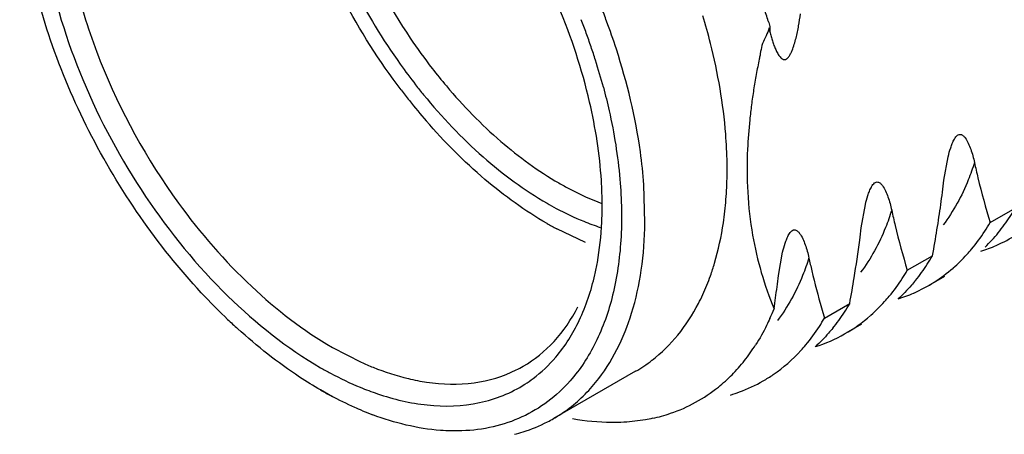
# Model space of a CAD drawing. Header units: inches. Extents: x 0 to 34, y 0 to 22.
# Tile 40 of 79: x 19.3818 to 19.6154, y 15.1252 to 15.2237. Entities that reach past the tile are written whole.
import ezdxf

# ---------------------------------------------------------------- set-up
doc = ezdxf.new("R2010")
doc.units = ezdxf.units.IN
doc.header["$LTSCALE"] = 1.87
doc.header["$MEASUREMENT"] = 0
doc.layers.get('0').update_dxf_attribs({"linetype": 'CONTINUOUS'})

msp = doc.modelspace()

# ---------------------------------------------------------------- linework, layer by layer
at = {"color": 7, "linetype": 'CONTINUOUS'}
for p, q in [((19.6010854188, 15.1856201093), (19.6020693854, 15.1911574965)), ((19.5301266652, 15.175508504), (19.529861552, 15.1845244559)), ((19.5814435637, 15.1742791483), (19.5824199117, 15.1798158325)), ((19.6120227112, 15.1755314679), (19.618002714, 15.1789842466)), ((19.5160044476, 15.1707910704), (19.5091774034, 15.1740275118)), ((19.5618017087, 15.1629381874), (19.5627857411, 15.1684954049)), ((19.5923808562, 15.164190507), (19.598360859, 15.1676432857)), ((19.6011878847, 15.162747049), (19.5974491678, 15.1605883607)), ((19.5727390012, 15.1528495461), (19.5787190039, 15.1563023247)), ((19.5720323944, 15.155255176), (19.5727390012, 15.1528495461)), ((19.5815460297, 15.151406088), (19.577809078, 15.149248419)), ((19.4559471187, 15.1458847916), (19.4627913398, 15.142356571)), ((19.5278974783, 15.1402057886), (19.5084103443, 15.1289541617)), ((19.4559471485, 15.1341521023), (19.4531632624, 15.13575917))]:
    msp.add_line(p, q, dxfattribs=at)
for centre, radius, start, end in [((19.3624881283, 15.1643625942), 0.169164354, 20.407819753, 21.6058365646), ((19.389966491, 15.1698678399), 0.1776777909, 17.526349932, 18.5949270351), ((19.3990451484, 15.1811674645), 0.1512074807, 14.1375035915, 16.7232850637), ((19.36418182, 15.1652049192), 0.1617782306, 19.9917336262, 21.2082667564), ((19.3678316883, 15.1663159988), 0.1634750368, 17.9654421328, 20.4192110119), ((19.587147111, 15.2952977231), 0.1359085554, 213.9807097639, 217.7136056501), ((19.3672972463, 15.1663376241), 0.1584632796, 18.7589000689, 19.9919743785), ((19.3707278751, 15.1675020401), 0.1548404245, 17.5066726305, 18.7591523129), ((19.5446947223, 15.2710502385), 0.1547583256, 201.677134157, 215.9604761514), ((19.5867190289, 15.2948077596), 0.1407692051, 215.4646292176, 217.9475819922), ((19.3757708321, 15.1690839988), 0.149555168, 14.9505183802, 17.5098605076), ((19.5826731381, 15.2918726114), 0.1302741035, 217.7255968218, 220.0906370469), ((19.5839982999, 15.2926990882), 0.1373270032, 217.9518556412, 219.2142932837), ((19.5907186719, 15.2967858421), 0.1486138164, 217.1565134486, 218.3807730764), ((19.587148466, 15.2939235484), 0.1440379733, 218.3700047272, 220.8723701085), ((19.4541339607, 15.1882254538), 0.0954914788, 357.3720650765, 0.8895981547), ((19.3480729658, 15.2155533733), 0.2547769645, 352.5989914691, 353.2528436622), ((19.4639894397, 15.1877189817), 0.0856231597, 353.6242816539, 357.4082435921), ((19.3256800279, 15.2185089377), 0.2773640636, 351.3594801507, 352.5893985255), ((19.4349974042, 15.17959216), 0.0849790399, 357.3099087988, 0.0272730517), ((19.4702001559, 15.1870367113), 0.0793750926, 351.6322616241, 353.6158827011), ((19.5780073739, 15.2020653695), 0.0461773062, 324.0517193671, 330.0110716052), ((19.5484547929, 15.2472601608), 0.0831007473, 239.9902822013, 241.793688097), ((19.5383809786, 15.2316680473), 0.0603069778, 247.81266325, 251.777211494), ((19.3061460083, 15.2214119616), 0.2971125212, 350.783267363, 351.371939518), ((19.570950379, 15.1992413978), 0.0474199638, 327.1192422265, 330.0053732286), ((19.5988940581, 15.2034088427), 0.0363600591, 293.6653947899, 311.017847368), ((19.5806664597, 15.2001910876), 0.0429243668, 320.8646704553, 323.9933761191), ((19.3370011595, 15.2032570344), 0.2461540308, 352.5504577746, 353.2393160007), ((19.2720476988, 15.226886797), 0.3316475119, 349.7097975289, 350.7931761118), ((19.5823165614, 15.1988405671), 0.0407920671, 314.4167628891, 320.8731998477), ((19.2953428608, 15.2085965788), 0.2881530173, 350.7770097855, 352.5716635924), ((19.5771826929, 15.1945435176), 0.0396013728, 314.4758715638, 317.7868601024), ((19.5983972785, 15.204549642), 0.0376045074, 287.6866053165, 293.6467523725), ((19.5579725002, 15.190946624), 0.0466243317, 324.1782620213, 330.0179158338), ((19.5781335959, 15.1935769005), 0.0382454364, 311.0810375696, 314.4739357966), ((19.551774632, 15.1876751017), 0.0469063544, 327.1731088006, 329.9579926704), ((19.5791017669, 15.1924049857), 0.0367240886, 293.7623282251, 311.0753943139), ((19.5608999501, 15.1888905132), 0.0430472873, 321.0057240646, 324.116830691), ((19.4951982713, 15.1807695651), 0.0535351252, 335.3419464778, 340.5180103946), ((19.3218936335, 15.1913949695), 0.2415898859, 352.593573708, 353.2354473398), ((19.2584385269, 15.2145749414), 0.3255384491, 349.6882611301, 350.7794476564), ((19.2788503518, 15.1967496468), 0.2849643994, 351.5868977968, 352.6415414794), ((19.5786369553, 15.1934393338), 0.0378586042, 287.7509631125, 293.7462435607), ((19.4987415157, 15.1791549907), 0.0496413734, 332.6172369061, 335.329365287), ((19.5387026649, 15.1794098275), 0.0462080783, 324.0399989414, 329.996036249), ((19.5571754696, 15.1836204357), 0.0401411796, 314.6977440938, 317.9748314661), ((19.5095545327, 15.1753791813), 0.0550799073, 335.7544664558, 338.3483076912), ((19.5579932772, 15.1827958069), 0.0389797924, 311.3557417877, 314.6958282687), ((19.5261550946, 15.2523136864), 0.1378104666, 226.3880494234, 227.7416118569), ((19.5594343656, 15.1809522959), 0.0366356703, 287.7094811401, 311.3535717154), ((19.5314864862, 15.1766305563), 0.0476026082, 327.2126986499, 330.0435022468), ((19.5413548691, 15.1775395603), 0.0429630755, 320.8555969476, 323.9818762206), ((19.5202585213, 15.1692987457), 0.0427410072, 318.5640161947, 324.6212746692), ((19.5182666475, 15.170722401), 0.0451893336, 324.6117462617, 327.5311968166), ((19.5103711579, 15.17055702), 0.0350480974, 300.0043384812, 307.6715861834), ((19.4861110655, 15.1675765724), 0.0302275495, 296.4564164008, 300.0000441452), ((19.5221524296, 15.1676742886), 0.0402461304, 315.3524772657, 318.513466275), ((19.4859620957, 15.1886604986), 0.0516053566, 256.5814418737, 259.0587893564), ((19.4853810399, 15.1856544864), 0.0485437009, 259.0587273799, 261.6400503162), ((19.5233035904, 15.1665231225), 0.0386181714, 308.8719948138, 315.3673418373), ((19.53960468, 15.1702121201), 0.0372502, 290.3760509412, 299.8763429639), ((19.4995121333, 15.2160095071), 0.0926733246, 239.99623398, 241.754996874), ((19.5242357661, 15.1653838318), 0.037146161, 288.7902336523, 308.8554191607), ((19.5391717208, 15.1713514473), 0.0384689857, 287.0315810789, 290.3897186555), ((19.4914925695, 15.1991849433), 0.074022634, 247.4461721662, 249.4947909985), ((19.4905701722, 15.1599939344), 0.0358036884, 287.2643188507, 297.3727213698), ((19.4909098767, 15.1592646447), 0.0349998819, 297.4277932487, 300.0010062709), ((19.5234109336, 15.1678451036), 0.0397373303, 282.3620080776, 288.7679722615), ((19.4901289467, 15.1613775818), 0.0372559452, 283.9968715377, 287.2807855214)]:
    msp.add_arc(centre, radius, start, end, dxfattribs=at)
for points, knots in [([(19.4111913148, 15.1757400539), (19.4066296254, 15.1822007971), (19.398438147, 15.1956848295), (19.3891512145, 15.2169760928), (19.3832704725, 15.2383330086), (19.381756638, 15.2526117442), (19.3817566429, 15.2594390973)], [0, 0, 0, 0, 0.2637679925, 0.5242998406, 0.7723015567, 1, 1, 1, 1]), ([(19.472275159, 15.2070239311), (19.4670947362, 15.2138592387), (19.4579432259, 15.2283309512), (19.4512420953, 15.2440951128), (19.448648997, 15.2521486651)], [0, 0, 0, 0, 0.5034008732, 1, 1, 1, 1]), ([(19.4526981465, 15.2511888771), (19.454910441, 15.2444623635), (19.4604718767, 15.2312498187), (19.4678927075, 15.2189908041), (19.4720661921, 15.21313343)], [0, 0, 0, 0, 0.4961060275, 1, 1, 1, 1]), ([(19.4585897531, 15.2509636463), (19.4595397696, 15.2482121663), (19.4637810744, 15.2371833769), (19.4694725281, 15.2267172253), (19.4744482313, 15.2193365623)], [0, 0, 0, 0, 0.2464314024, 1, 1, 1, 1]), ([(19.5169915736, 15.2041572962), (19.5151887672, 15.2119266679), (19.5100601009, 15.2274552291), (19.5026053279, 15.241991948), (19.4982774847, 15.2490653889)], [0, 0, 0, 0, 0.4902692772, 1, 1, 1, 1]), ([(19.3881009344, 15.2382303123), (19.3898826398, 15.22839296), (19.3960069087, 15.2086349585), (19.4106720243, 15.1814256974), (19.4297184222, 15.1580195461), (19.4451415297, 15.1456945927), (19.4531632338, 15.1410629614)], [0, 0, 0, 0, 0.2499371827, 0.5125046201, 0.7684275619, 1, 1, 1, 1]), ([(19.3939066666, 15.2373544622), (19.3942880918, 15.2354086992), (19.3960614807, 15.2274341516), (19.3986024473, 15.2196358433), (19.4008808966, 15.2138862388)], [0, 0, 0, 0, 0.2427696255, 1, 1, 1, 1]), ([(19.5595959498, 15.2217529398), (19.5596584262, 15.2213647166), (19.5598358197, 15.2206067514), (19.5601355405, 15.2194910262), (19.5604487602, 15.2184034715), (19.5608198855, 15.2173605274), (19.5612381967, 15.2163729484), (19.5617324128, 15.2154584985), (19.562298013, 15.2146705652), (19.563071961, 15.2141478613), (19.5638440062, 15.2144178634), (19.5643122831, 15.2149777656), (19.5647119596, 15.2156607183), (19.5651465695, 15.2166335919), (19.5655720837, 15.2178683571), (19.5661115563, 15.2198255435), (19.5666159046, 15.222242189), (19.5669016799, 15.2241773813), (19.5670147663, 15.225132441)], [0, 0, 0, 0, 0.0574603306, 0.1135696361, 0.168871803, 0.2227907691, 0.2751809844, 0.3256747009, 0.3736155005, 0.4190681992, 0.4472159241, 0.4841658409, 0.5236677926, 0.5629047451, 0.6395792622, 0.7143032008, 0.8594637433, 1, 1, 1, 1]), ([(19.5595959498, 15.2217529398), (19.5592838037, 15.2204453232), (19.5581047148, 15.2187638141), (19.5576235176, 15.2165129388), (19.5574312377, 15.2152768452), (19.5571946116, 15.2140564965), (19.5568634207, 15.2125415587), (19.556528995, 15.210717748), (19.5562147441, 15.2089029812), (19.5558196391, 15.2065027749), (19.5553915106, 15.2035230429), (19.5548371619, 15.198829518), (19.5545697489, 15.1953194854), (19.5544656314, 15.1929955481)], [0, 0, 0, 0, 0.1373685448, 0.2019325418, 0.2335632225, 0.265302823, 0.3289019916, 0.3920219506, 0.4547403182, 0.5171019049, 0.6405736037, 0.7622982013, 1, 1, 1, 1]), ([(19.5593962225, 15.2233745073), (19.5595320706, 15.2229442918), (19.5598928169, 15.2220917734), (19.5597495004, 15.2211736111), (19.5596864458, 15.2207294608)], [0, 0, 0, 0, 0.5014171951, 1, 1, 1, 1]), ([(19.5496139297, 15.1897080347), (19.5495803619, 15.1919864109), (19.5491170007, 15.2015469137), (19.5474522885, 15.211032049), (19.5456729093, 15.2180998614)], [0, 0, 0, 0, 0.2381757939, 1, 1, 1, 1]), ([(19.529861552, 15.1845244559), (19.5296740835, 15.1871344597), (19.5285041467, 15.1980491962), (19.525912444, 15.2087911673), (19.5233361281, 15.2167387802)], [0, 0, 0, 0, 0.2385026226, 1, 1, 1, 1]), ([(19.4830099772, 15.2079762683), (19.4869714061, 15.2032715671), (19.4952203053, 15.1947805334), (19.5047933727, 15.1877628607), (19.5096760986, 15.184943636)], [0, 0, 0, 0, 0.521724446, 1, 1, 1, 1]), ([(19.5202634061, 15.2076669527), (19.5207561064, 15.2058194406), (19.5225211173, 15.1986310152), (19.5237056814, 15.1912940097), (19.5241786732, 15.1858245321)], [0, 0, 0, 0, 0.2583204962, 1, 1, 1, 1]), ([(19.4775991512, 15.2058778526), (19.4819101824, 15.2005950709), (19.4909294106, 15.1910762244), (19.5014922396, 15.1832394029), (19.5068922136, 15.1801215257)], [0, 0, 0, 0, 0.5223344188, 1, 1, 1, 1]), ([(19.5199764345, 15.1796326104), (19.5199764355, 15.1815968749), (19.5197035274, 15.1898417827), (19.5184113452, 15.1980386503), (19.5169915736, 15.2041572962)], [0, 0, 0, 0, 0.238223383, 1, 1, 1, 1]), ([(19.5068922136, 15.1752998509), (19.5016742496, 15.1783126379), (19.4914245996, 15.1857477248), (19.482522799, 15.194710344), (19.4782313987, 15.1996685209)], [0, 0, 0, 0, 0.4788547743, 1, 1, 1, 1]), ([(19.6020693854, 15.1911574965), (19.6022440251, 15.1918697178), (19.6025393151, 15.1929421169), (19.6030481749, 15.1943490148), (19.6034487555, 15.1952200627), (19.6038619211, 15.1958612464), (19.6042184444, 15.1962561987), (19.6046305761, 15.1964902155), (19.6051487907, 15.1964979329), (19.6056636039, 15.1961750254), (19.6062806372, 15.1954608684), (19.6068832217, 15.1943672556), (19.607461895, 15.1929369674), (19.6079430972, 15.1914000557), (19.6082020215, 15.1903387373), (19.6083181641, 15.1897962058)], [0, 0, 0, 0, 0.1560361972, 0.2362933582, 0.3182665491, 0.3593376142, 0.3982121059, 0.4306864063, 0.4569060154, 0.504454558, 0.5536091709, 0.657739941, 0.767677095, 0.8819442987, 1, 1, 1, 1]), ([(19.5544656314, 15.1929955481), (19.554159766, 15.1861685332), (19.5547904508, 15.1731630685), (19.5584340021, 15.1606627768), (19.5607482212, 15.1550567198)], [0, 0, 0, 0, 0.5298060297, 1, 1, 1, 1]), ([(19.6083181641, 15.1897962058), (19.6085795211, 15.1885753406), (19.6096640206, 15.1837827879), (19.6109563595, 15.179037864), (19.6120227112, 15.1755314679)], [0, 0, 0, 0, 0.2541020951, 1, 1, 1, 1]), ([(19.5096760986, 15.184943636), (19.5105254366, 15.1844532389), (19.5138377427, 15.1826251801), (19.5172986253, 15.1810599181), (19.5199300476, 15.1800955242)], [0, 0, 0, 0, 0.2592288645, 1, 1, 1, 1]), ([(19.5241786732, 15.1858245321), (19.5245950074, 15.1810102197), (19.5247937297, 15.171736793), (19.5229490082, 15.1585744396), (19.5189738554, 15.1471312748), (19.5147661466, 15.140650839), (19.5123620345, 15.1379234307)], [0, 0, 0, 0, 0.286635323, 0.5479263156, 0.7843403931, 1, 1, 1, 1]), ([(19.5824199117, 15.1798158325), (19.5825942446, 15.1805309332), (19.5828891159, 15.1816077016), (19.5833971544, 15.1830208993), (19.5837969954, 15.1838964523), (19.584209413, 15.1845426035), (19.5845657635, 15.1849424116), (19.5849786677, 15.1851824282), (19.585500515, 15.1851941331), (19.586018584, 15.1848696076), (19.5866374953, 15.184151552), (19.5872416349, 15.1830518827), (19.5878208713, 15.1816138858), (19.5883045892, 15.1800689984), (19.5885597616, 15.179000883), (19.588676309, 15.1784552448)], [0, 0, 0, 0, 0.1558626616, 0.2360297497, 0.3179298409, 0.3590050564, 0.3979685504, 0.4305885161, 0.4568566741, 0.5043777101, 0.5535152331, 0.6576402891, 0.7675820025, 0.8818508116, 1, 1, 1, 1]), ([(19.4194298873, 15.1801719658), (19.4245949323, 15.1730489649), (19.4356320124, 15.1602728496), (19.4490302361, 15.149878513), (19.4559471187, 15.1458847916)], [0, 0, 0, 0, 0.5241728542, 1, 1, 1, 1]), ([(19.5068922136, 15.1801215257), (19.5076142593, 15.1797046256), (19.5104454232, 15.1781292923), (19.5133786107, 15.1767344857), (19.5156068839, 15.1758265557)], [0, 0, 0, 0, 0.2573407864, 1, 1, 1, 1]), ([(19.588676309, 15.1784552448), (19.5889370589, 15.177234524), (19.5900271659, 15.172443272), (19.5913134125, 15.1676968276), (19.5923808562, 15.164190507)], [0, 0, 0, 0, 0.2540486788, 1, 1, 1, 1]), ([(19.4310974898, 15.1525350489), (19.4292989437, 15.1542482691), (19.4221010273, 15.161479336), (19.4156419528, 15.1694365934), (19.4111913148, 15.1757400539)], [0, 0, 0, 0, 0.2435160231, 1, 1, 1, 1]), ([(19.5182255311, 15.1630979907), (19.518451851, 15.1640862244), (19.5192892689, 15.1682114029), (19.519732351, 15.1724129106), (19.5198827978, 15.1756037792)], [0, 0, 0, 0, 0.2409130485, 1, 1, 1, 1]), ([(19.5184232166, 15.1375436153), (19.5223368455, 15.1423398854), (19.5266970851, 15.1513257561), (19.5295328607, 15.1644770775), (19.5300698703, 15.1717418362), (19.5301266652, 15.175508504)], [0, 0, 0, 0, 0.4604545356, 0.7197944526, 1, 1, 1, 1]), ([(19.5456683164, 15.1629150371), (19.5460163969, 15.1638949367), (19.5473505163, 15.1680016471), (19.5482528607, 15.1722437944), (19.5487302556, 15.1754855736)], [0, 0, 0, 0, 0.2409024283, 1, 1, 1, 1]), ([(19.5627857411, 15.1684954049), (19.5629609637, 15.1692072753), (19.5632573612, 15.1702791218), (19.5637685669, 15.1716847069), (19.5641712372, 15.1725543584), (19.5645866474, 15.1731927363), (19.5649446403, 15.1735839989), (19.565357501, 15.1738123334), (19.5658737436, 15.1738153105), (19.5663866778, 15.1734922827), (19.5670035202, 15.1727788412), (19.5676063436, 15.1716865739), (19.5681837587, 15.1702572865), (19.568668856, 15.1687214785), (19.5689179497, 15.1676574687), (19.569034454, 15.1671142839)], [0, 0, 0, 0, 0.1561178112, 0.2364237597, 0.3184300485, 0.3594762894, 0.3982294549, 0.4305225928, 0.4566685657, 0.5042192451, 0.5533765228, 0.6574961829, 0.7674287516, 0.8816978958, 1, 1, 1, 1]), ([(19.6065134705, 15.1679357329), (19.6068999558, 15.1683616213), (19.6084332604, 15.1701254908), (19.6098170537, 15.1720182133), (19.6107737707, 15.1734974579)], [0, 0, 0, 0, 0.2461125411, 1, 1, 1, 1]), ([(19.569034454, 15.1671142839), (19.5692511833, 15.1661043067), (19.5701528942, 15.1621272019), (19.5711920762, 15.1581818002), (19.5720323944, 15.155255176)], [0, 0, 0, 0, 0.25331259, 1, 1, 1, 1]), ([(19.5089607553, 15.1435578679), (19.5112020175, 15.1461928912), (19.5150965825, 15.1524361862), (19.5173769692, 15.1593927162), (19.5182255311, 15.1630979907)], [0, 0, 0, 0, 0.4764532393, 1, 1, 1, 1]), ([(19.5869943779, 15.1567476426), (19.5873746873, 15.1571695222), (19.5888836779, 15.1589153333), (19.5902475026, 15.1607857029), (19.5911906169, 15.1622470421)], [0, 0, 0, 0, 0.2461790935, 1, 1, 1, 1]), ([(19.5943566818, 15.1618033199), (19.5940336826, 15.1614045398), (19.592728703, 15.1598522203), (19.5913076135, 15.1583969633), (19.5901864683, 15.157378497)], [0, 0, 0, 0, 0.2530655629, 1, 1, 1, 1]), ([(19.5318044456, 15.1428258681), (19.5340562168, 15.1445642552), (19.5382592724, 15.1487076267), (19.5414414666, 15.1536618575), (19.5428207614, 15.1563233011)], [0, 0, 0, 0, 0.4869148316, 1, 1, 1, 1]), ([(19.5012248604, 15.1413987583), (19.503935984, 15.1429641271), (19.5090316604, 15.1471006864), (19.5126776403, 15.1525245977), (19.5141902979, 15.1554757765)], [0, 0, 0, 0, 0.4855995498, 1, 1, 1, 1]), ([(19.5597760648, 15.1527607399), (19.5595262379, 15.1522060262), (19.5585113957, 15.150048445), (19.5573457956, 15.1479610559), (19.5563921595, 15.146462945)], [0, 0, 0, 0, 0.2551634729, 1, 1, 1, 1]), ([(19.4531632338, 15.135759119), (19.4514731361, 15.1367349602), (19.4445245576, 15.1410373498), (19.4380831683, 15.1461364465), (19.4334809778, 15.1503174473)], [0, 0, 0, 0, 0.23889063, 1, 1, 1, 1]), ([(19.5671095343, 15.1451240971), (19.5675093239, 15.1455613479), (19.5690950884, 15.1473747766), (19.5705215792, 15.1493261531), (19.5715053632, 15.1508527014)], [0, 0, 0, 0, 0.2459850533, 1, 1, 1, 1]), ([(19.5746752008, 15.1504179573), (19.5743541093, 15.1500236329), (19.5730568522, 15.1484880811), (19.5716462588, 15.1470478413), (19.5705347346, 15.1460383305)], [0, 0, 0, 0, 0.2529880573, 1, 1, 1, 1]), ([(19.5581601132, 15.1379123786), (19.5589850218, 15.1383869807), (19.5622386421, 15.1404299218), (19.5651606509, 15.1429925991), (19.5671095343, 15.1451240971)], [0, 0, 0, 0, 0.247846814, 1, 1, 1, 1]), ([(19.4627913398, 15.142356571), (19.4637267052, 15.1419326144), (19.4673620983, 15.1403774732), (19.471138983, 15.1391425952), (19.4739864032, 15.1384639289)], [0, 0, 0, 0, 0.2597176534, 1, 1, 1, 1]), ([(19.5016411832, 15.1371311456), (19.5023184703, 15.1375646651), (19.5049915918, 15.1394225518), (19.5073737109, 15.141692), (19.5089607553, 15.1435578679)], [0, 0, 0, 0, 0.2471512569, 1, 1, 1, 1]), ([(19.4531632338, 15.1410629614), (19.4539423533, 15.1406131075), (19.4569991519, 15.1389094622), (19.4601628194, 15.1373949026), (19.4625655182, 15.1364019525)], [0, 0, 0, 0, 0.2570869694, 1, 1, 1, 1]), ([(19.4783231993, 15.1376266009), (19.482041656, 15.1370810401), (19.4893790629, 15.1368788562), (19.496465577, 15.1389657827), (19.4995779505, 15.1405146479)], [0, 0, 0, 0, 0.5194750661, 1, 1, 1, 1]), ([(19.5123620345, 15.1379234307), (19.5107665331, 15.1361133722), (19.5072409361, 15.132821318), (19.5030976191, 15.1303450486), (19.5009436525, 15.1293493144)], [0, 0, 0, 0, 0.5041668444, 1, 1, 1, 1]), ([(19.50841035, 15.1289541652), (19.5093539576, 15.1294989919), (19.5130709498, 15.1318813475), (19.5163231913, 15.134969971), (19.5184232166, 15.1375436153)], [0, 0, 0, 0, 0.247001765, 1, 1, 1, 1]), ([(19.4625655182, 15.1364019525), (19.4639039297, 15.1358488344), (19.4690381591, 15.1339076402), (19.474439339, 15.1326227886), (19.4784590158, 15.1322004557)], [0, 0, 0, 0, 0.2637886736, 1, 1, 1, 1]), ([(19.4784590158, 15.1322004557), (19.4825851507, 15.1317669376), (19.4907490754, 15.1319899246), (19.4983833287, 15.1350458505), (19.5016411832, 15.1371311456)], [0, 0, 0, 0, 0.5175106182, 1, 1, 1, 1]), ([(19.4631010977, 15.1308235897), (19.4624795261, 15.1310816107), (19.4599538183, 15.1321694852), (19.4574848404, 15.1333879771), (19.4556551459, 15.1343706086)], [0, 0, 0, 0, 0.2447391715, 1, 1, 1, 1]), ([(19.4866864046, 15.1260542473), (19.4850038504, 15.1259927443), (19.4778115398, 15.1261554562), (19.4707125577, 15.1279275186), (19.4655629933, 15.1298523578)], [0, 0, 0, 0, 0.2344555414, 1, 1, 1, 1]), ([(19.5009436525, 15.1293493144), (19.4987623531, 15.1283409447), (19.4940805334, 15.12675779), (19.4891836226, 15.1261455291), (19.4866864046, 15.1260542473)], [0, 0, 0, 0, 0.4902296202, 1, 1, 1, 1]), ([(19.5251428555, 15.1281059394), (19.52415955, 15.1280487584), (19.5200864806, 15.1279419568), (19.5160059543, 15.1283420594), (19.5129647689, 15.1288763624)], [0, 0, 0, 0, 0.2418442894, 1, 1, 1, 1]), ([(19.5319182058, 15.129029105), (19.531369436, 15.1289086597), (19.5291318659, 15.1284656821), (19.5268587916, 15.1282057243), (19.5251428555, 15.1281059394)], [0, 0, 0, 0, 0.2463455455, 1, 1, 1, 1])]:
    msp.add_open_spline(points, degree=3, knots=knots, dxfattribs=at)
at = {"color": 9, "linetype": 'CONTINUOUS'}
for points, knots in [([(19.6083181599, 15.1897961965), (19.6078806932, 15.1884003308), (19.6060278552, 15.1831732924), (19.6033386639, 15.1782192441), (19.6008676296, 15.1749677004)], [0, 0, 0, 0, 0.263724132, 1, 1, 1, 1]), ([(19.5886708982, 15.1784586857), (19.588238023, 15.1770725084), (19.586409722, 15.1718812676), (19.5837463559, 15.1669612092), (19.5812986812, 15.1637311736)], [0, 0, 0, 0, 0.2638013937, 1, 1, 1, 1]), ([(19.5690298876, 15.1671204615), (19.5685893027, 15.1657198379), (19.5667250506, 15.1604740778), (19.5640255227, 15.1555005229), (19.5615423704, 15.1522379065)], [0, 0, 0, 0, 0.2636830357, 1, 1, 1, 1])]:
    msp.add_open_spline(points, degree=3, knots=knots, dxfattribs=at)

doc.saveas('drawing.dxf')
